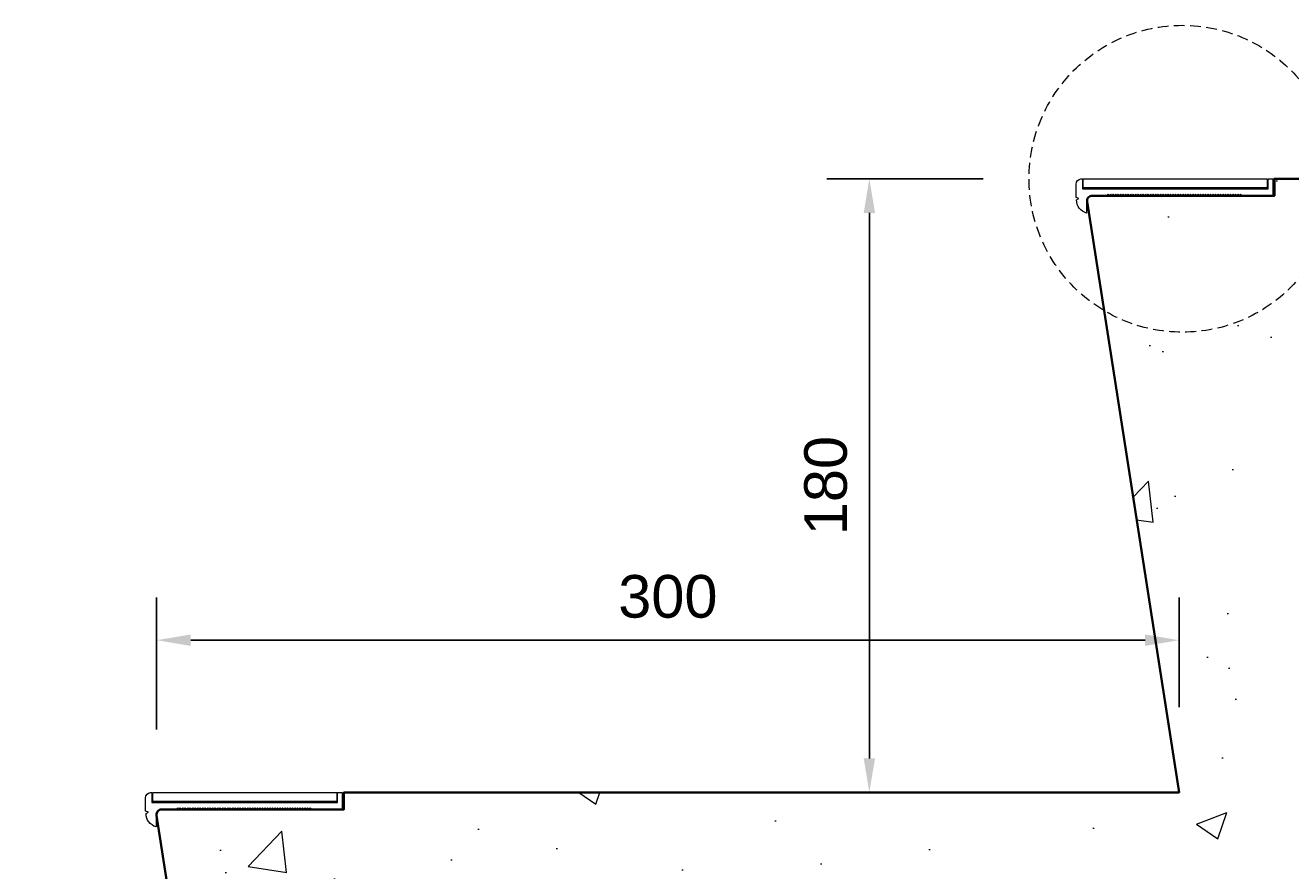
# Model space of a CAD drawing. Header units: millimetres. Extents: x -347 to 646, y -989 to 80.
# Tile 2 of 4: x -61 to 310, y -454 to -206. Entities that reach past the tile are written whole.
import ezdxf

# ---------------------------------------------------------------- set-up
doc = ezdxf.new("R2010")
doc.units = ezdxf.units.MM
doc.linetypes.add('HIDDEN2', pattern=[4.7625, 3.175, -1.5875])
for name, color, linetype, lineweight in [('FS-DETAIL', 3, 'Continuous', 35), ('FS-DETAIL-HATCH', 253, 'Continuous', 13), ('FS-DETAIL-THIN', 8, 'Continuous', 18), ('FS-DIM', 14, 'Continuous', 15)]:
    doc.layers.add(name, color=color, linetype=linetype, lineweight=lineweight)
doc.styles.add('Arial', font='arial.ttf', dxfattribs={"height": 2.5})
doc.dimstyles.new('Diagonal_2.5mm Arial', dxfattribs={"dimtxt": 2.5, "dimasz": 2, "dimexe": 2.5, "dimexo": 5, "dimgap": 1, "dimtad": 0, "dimdec": 0, "dimzin": 0, "dimdsep": 46, "dimtxsty": 'Arial', "dimcen": 2, "dimdle": 4, "dimclrd": 256, "dimclre": 256, "dimclrt": 50, "dimaunit": 1, "dimadec": 0, "dimazin": 0, "dimtfac": 1, "dimtdec": 0, "dimtix": 1, "dimtmove": 2, "dimatfit": 3, "dimfxl": 1, "dimtvp": 1, "dimtolj": 1, "dimtzin": 0, "dimarcsym": 0})

# ---------------------------------------------------------------- blocks, each defined once
blk = doc.blocks.new('*D2')
at = {"layer": 'Defpoints', "color": 0}
for p in [(277.14, -386.84), (277.14, -431.5), (-22.86, -438)]:
    blk.add_point(p, dxfattribs=at)
at = {"layer": 'FS-DIM', "lineweight": -2}
for p, q in [((-22.86, -413), (-22.86, -374.34)), ((277.14, -406.5), (277.14, -374.34)), ((-12.86, -386.84), (267.14, -386.84))]:
    blk.add_line(p, q, dxfattribs=at)
at = {"layer": 'FS-DIM'}
for points in [[(-12.86, -385.18), (-12.86, -388.51), (-22.86, -386.84)], [(267.14, -385.18), (267.14, -388.51), (277.14, -386.84)]]:
    blk.add_solid(points, dxfattribs=at)
at = {"layer": 'FS-DIM', "color": 50, "insert": (127.14, -374.07), "char_height": 12.5, "attachment_point": 5, "style": 'Arial'}
blk.add_mtext('\\A1;300', dxfattribs=at)
blk = doc.blocks.new('*D3')
at = {"layer": 'Defpoints', "color": 0}
for p in [(186.25, -251.5), (244.61, -251.5), (217.14, -431.5)]:
    blk.add_point(p, dxfattribs=at)
at = {"layer": 'FS-DIM', "lineweight": -2}
for p, q in [((219.61, -251.5), (173.75, -251.5)), ((186.25, -421.5), (186.25, -261.5)), ((192.14, -431.5), (173.75, -431.5))]:
    blk.add_line(p, q, dxfattribs=at)
at = {"layer": 'FS-DIM'}
for points in [[(184.59, -261.5), (187.92, -261.5), (186.25, -251.5)], [(184.59, -421.5), (187.92, -421.5), (186.25, -431.5)]]:
    blk.add_solid(points, dxfattribs=at)
at = {"layer": 'FS-DIM', "color": 50, "insert": (173.49, -341.5), "char_height": 12.5, "attachment_point": 5, "rotation": 90, "style": 'Arial'}
blk.add_mtext('\\A1;180', dxfattribs=at)

msp = doc.modelspace()

# ---------------------------------------------------------------- hatches: boundary and pattern name
at = {"layer": 'FS-DETAIL-HATCH'}
h = msp.add_hatch(dxfattribs=at)
h.set_pattern_fill('AR-CONC', color=256, scale=0.5)
h.set_pattern_definition([(50, (-1249.59, 0), (91.0923, -7.9695), [9.525, -104.775]), (355, (-1249.59, 0), (-17.6217, 95.5284), [7.62, -83.8203]), (100.4514, (-1242, -0.66), (73.4706, 87.559), [8.095, -89.045]), (46.184, (-1249.59, 25.4), (135.5395, -21.021), [14.2875, -157.1625]), (96.6356, (-1238.3, 23.65), (118.702, 123.713), [12.1425, -133.568]), (351.184, (-1249.59, 25.4), (118.702, 123.713), [11.43, -125.73]), (21, (-1236.89, 19.05), (75.8072, -51.1326), [9.525, -104.775]), (326, (-1236.89, 19.05), (30.901, 92.094), [7.62, -83.82]), (71.4514, (-1230.575, 14.79), (106.7082, 40.9614), [8.095, -89.045]), (37.5, (-1249.592, 0), (1.5443, 42.2775), [0, -82.804, 0, -85.09, 0, -84.1375]), (7.5, (-1249.59, 0), (33.4098, 50.0903), [0, -48.514, 0, -80.899, 0, -32.0675]), (327.5, (-1277.913, 0), (67.7953, -2.86437), [0, -31.75, 0, -99.06, 0, -131.445]), (317.5, (-1290.613, 0), (74.0646, 12.7132), [0, -41.275, 0, -65.786, 0, -93.345])])
h.paths.add_polyline_path([(619.557, -314.277), (592.891, -310.889), (646.222, -304.111), (619.557, -300.723), (619.557, -251.5), (305.011, -251.5), (305.011, -256.5), (251.62, -256.5, 0.464106), (250.14, -258.25), (277.14, -431.5), (32.111, -431.5), (32.111, -436.5), (-21.38, -436.5, 0.464106), (-22.86, -438.25), (4.14, -611.5), (-242.374, -611.5), (-242.374, -616.5), (-295.865, -616.5, 0.464106), (-297.344, -618.25), (-270.345, -791.5), (-320.365, -791.5), (-320.365, -858.935), (-293.7, -862.323), (-347.031, -869.101), (-320.365, -872.49), (-320.365, -928.212), (-242.244, -928.212), (594.565, -370), (619.557, -370)])

# ---------------------------------------------------------------- linework, layer by layer
at = {"layer": 'FS-DETAIL'}
msp.add_lwpolyline([(-320.365, -791.5), (-270.345, -791.5), (-297.35, -618.212, -0.456412), (-295.865, -616.5), (-242.374, -616.5), (-242.374, -611.5), (4.14, -611.5), (-22.865, -438.212, -0.456412), (-21.38, -436.5), (32.111, -436.5), (32.111, -431.5), (277.14, -431.5), (250.135, -258.212, -0.456412), (251.62, -256.5), (305.111, -256.5), (305.111, -251.5), (619.557, -251.5)], format="xyb", dxfattribs=at)
at = {"layer": 'FS-DETAIL-THIN'}
for points in [[(295.543, -256.5), (295.177, -256.025), (294.811, -256.5), (294.444, -256.025), (294.078, -256.5), (293.711, -256.025), (293.345, -256.5), (292.979, -256.025), (292.612, -256.5), (292.246, -256.025), (291.879, -256.5), (291.513, -256.025), (291.147, -256.5), (290.78, -256.025), (290.414, -256.5), (290.047, -256.025), (289.681, -256.5), (289.315, -256.025), (288.948, -256.5), (288.582, -256.025), (288.215, -256.5), (287.849, -256.025), (287.483, -256.5), (287.116, -256.025), (286.75, -256.5), (286.383, -256.025), (286.017, -256.5), (285.651, -256.025), (285.284, -256.5), (284.918, -256.025), (284.551, -256.5), (284.185, -256.025), (283.819, -256.5), (283.452, -256.025), (283.086, -256.5), (282.719, -256.025), (282.353, -256.5), (281.987, -256.025), (281.62, -256.5), (281.254, -256.025), (280.887, -256.5), (280.521, -256.025), (280.155, -256.5), (279.788, -256.025), (279.422, -256.5), (279.055, -256.025), (278.689, -256.5), (278.323, -256.025), (277.956, -256.5), (277.59, -256.025), (277.223, -256.5), (276.857, -256.025), (276.491, -256.5), (276.124, -256.025), (275.758, -256.5), (275.391, -256.025), (275.025, -256.5), (274.659, -256.025), (274.292, -256.5), (273.926, -256.025), (273.559, -256.5), (273.193, -256.025), (272.827, -256.5), (272.46, -256.025), (272.094, -256.5), (271.727, -256.025), (271.361, -256.5), (270.995, -256.025), (270.628, -256.5), (270.262, -256.025), (269.895, -256.5), (269.529, -256.025), (269.163, -256.5), (268.796, -256.025), (268.43, -256.5), (268.063, -256.025), (267.697, -256.5), (267.331, -256.025), (266.964, -256.5), (266.598, -256.025), (266.231, -256.5), (265.865, -256.025), (265.499, -256.5), (265.132, -256.025), (264.766, -256.5), (264.399, -256.025), (264.033, -256.5), (263.667, -256.025), (263.3, -256.5), (262.934, -256.025), (262.567, -256.5), (262.201, -256.025), (261.835, -256.5), (261.468, -256.025), (261.102, -256.5), (260.735, -256.025), (260.369, -256.5), (260.003, -256.025), (259.636, -256.5), (259.27, -256.025), (258.903, -256.5), (258.537, -256.025), (258.171, -256.5), (257.804, -256.025), (257.438, -256.5), (257.071, -256.025), (256.705, -256.5), (256.339, -256.025), (255.972, -256.5), (251.214, -256.5, 0.2844048), (250, -257.848), (250, -261.564, -0.3484557), (247.065, -257.707), (247.729, -257.292), (246.911, -256.966), (246.911, -253.069, -0.395774), (248.327, -251.561), (248.756, -251.561), (248.756, -254.442), (303.256, -254.442), (303.256, -251.561), (304.611, -251.561), (304.611, -256.5), (295.543, -256.5)], [(22.543, -436.5), (22.177, -436.025), (21.811, -436.5), (21.444, -436.025), (21.078, -436.5), (20.711, -436.025), (20.345, -436.5), (19.979, -436.025), (19.612, -436.5), (19.246, -436.025), (18.879, -436.5), (18.513, -436.025), (18.147, -436.5), (17.78, -436.025), (17.414, -436.5), (17.047, -436.025), (16.681, -436.5), (16.315, -436.025), (15.948, -436.5), (15.582, -436.025), (15.215, -436.5), (14.849, -436.025), (14.483, -436.5), (14.116, -436.025), (13.75, -436.5), (13.383, -436.025), (13.017, -436.5), (12.651, -436.025), (12.284, -436.5), (11.918, -436.025), (11.551, -436.5), (11.185, -436.025), (10.819, -436.5), (10.452, -436.025), (10.086, -436.5), (9.719, -436.025), (9.353, -436.5), (8.987, -436.025), (8.62, -436.5), (8.254, -436.025), (7.887, -436.5), (7.521, -436.025), (7.155, -436.5), (6.788, -436.025), (6.422, -436.5), (6.055, -436.025), (5.689, -436.5), (5.323, -436.025), (4.956, -436.5), (4.59, -436.025), (4.223, -436.5), (3.857, -436.025), (3.491, -436.5), (3.124, -436.025), (2.758, -436.5), (2.391, -436.025), (2.025, -436.5), (1.659, -436.025), (1.292, -436.5), (0.926, -436.025), (0.559, -436.5), (0.193, -436.025), (-0.173, -436.5), (-0.54, -436.025), (-0.906, -436.5), (-1.273, -436.025), (-1.639, -436.5), (-2.005, -436.025), (-2.372, -436.5), (-2.738, -436.025), (-3.105, -436.5), (-3.471, -436.025), (-3.837, -436.5), (-4.204, -436.025), (-4.57, -436.5), (-4.937, -436.025), (-5.303, -436.5), (-5.669, -436.025), (-6.036, -436.5), (-6.402, -436.025), (-6.769, -436.5), (-7.135, -436.025), (-7.501, -436.5), (-7.868, -436.025), (-8.234, -436.5), (-8.601, -436.025), (-8.967, -436.5), (-9.333, -436.025), (-9.7, -436.5), (-10.066, -436.025), (-10.433, -436.5), (-10.799, -436.025), (-11.165, -436.5), (-11.532, -436.025), (-11.898, -436.5), (-12.265, -436.025), (-12.631, -436.5), (-12.997, -436.025), (-13.364, -436.5), (-13.73, -436.025), (-14.097, -436.5), (-14.463, -436.025), (-14.829, -436.5), (-15.196, -436.025), (-15.562, -436.5), (-15.929, -436.025), (-16.295, -436.5), (-16.661, -436.025), (-17.028, -436.5), (-21.786, -436.5, 0.2844048), (-23, -437.848), (-23, -441.564, -0.3484557), (-25.935, -437.707), (-25.271, -437.292), (-26.089, -436.966), (-26.089, -433.069, -0.395774), (-24.673, -431.561), (-24.244, -431.561), (-24.244, -434.442), (30.256, -434.442), (30.256, -431.561), (31.611, -431.561), (31.611, -436.5), (22.543, -436.5)]]:
    msp.add_lwpolyline(points, format="xyb", dxfattribs=at)
for points in [[(249.006, -254.128), (249.006, -251.528), (303.006, -251.528), (303.006, -254.128)], [(-23.994, -434.128), (-23.994, -431.528), (30.006, -431.528), (30.006, -434.128)]]:
    msp.add_lwpolyline(points, close=True, dxfattribs=at)
at = {"layer": 'FS-DETAIL-THIN', "linetype": 'HIDDEN2'}
msp.add_circle((278.115, -251.5), 45, dxfattribs=at)

# ---------------------------------------------------------------- dimensions: what is measured, and where the dimension line sits
at = {"layer": 'FS-DIM'}
dim = msp.add_linear_dim(base=(186.254, -251.5), p1=(217.14, -431.5), p2=(244.611, -251.5), angle=90, dimstyle='Diagonal_2.5mm Arial', override={"dimdec": 0}, dxfattribs=at)
dim.commit()
dim.dimension.update_dxf_attribs({"geometry": '*D3', "text_midpoint": (173.489, -341.5)})
dim = msp.add_linear_dim(base=(277.14, -386.844), p1=(-22.86, -438), p2=(277.14, -431.5), dimstyle='Diagonal_2.5mm Arial', override={"dimdec": 0}, dxfattribs=at)
dim.commit()
dim.dimension.update_dxf_attribs({"geometry": '*D2', "text_midpoint": (127.14, -374.071)})

doc.saveas('drawing.dxf')
